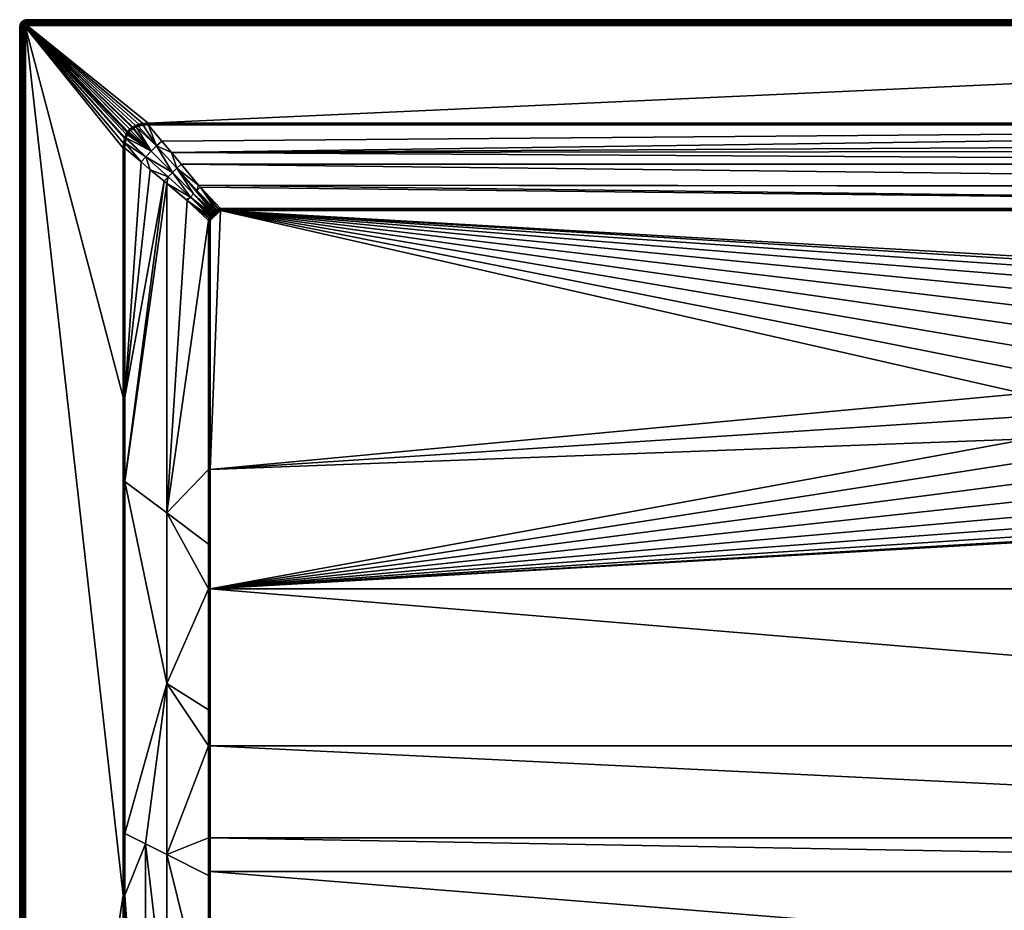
# Model space of a CAD drawing. Header units: centimetres. Extents: x 0 to 1200, y -800 to 0.
# Tile 2 of 24: x 0 to 519, y -469 to 0. Entities that reach past the tile are written whole.
import ezdxf

# ---------------------------------------------------------------- set-up
doc = ezdxf.new("R2010")
doc.units = ezdxf.units.CM
doc.layers.get('0').update_dxf_attribs({"color": 133})

msp = doc.modelspace()

# ---------------------------------------------------------------- meshes
at = {"color": 254}
mesh = msp.add_polyface(dxfattribs=at)
corners = [(4, 0, 27), (4, 0, 0), (3.37, -0.05, 0), (3.37, -0.05, 27), (2.76, -0.2, 0), (2.76, -0.2, 27), (2.18, -0.44, 0), (2.18, -0.44, 27), (3.63, -1.67, 29.67), (4, -1.24, 29.43), (3.57, -1.27, 29.43), (3.27, -1.75, 29.67), (3.15, -1.37, 29.43), (4, -0.88, 29.12), (3.51, -0.92, 29.12), (3.04, -1.03, 29.12), (2.75, -1.54, 29.43), (2.58, -1.22, 29.12), (2.38, -1.76, 29.43), (4, -0.57, 28.76), (3.46, -0.62, 28.76), (2.94, -0.74, 28.76), (2.44, -0.95, 28.76), (2.17, -1.47, 29.12), (4, -0.33, 28.36), (3.43, -0.37, 28.36), (2.86, -0.51, 28.36), (2.33, -0.73, 28.36), (4, -0.15, 27.93), (3.4, -0.19, 27.93), (2.81, -0.34, 27.93), (2.25, -0.57, 27.93), (4, -0.04, 27.47), (3.38, -0.09, 27.47), (2.78, -0.23, 27.47), (2.2, -0.47, 27.47)]
mesh.append_faces([[corners[k] for k in face] for face in [(0, 1, 2, 0), (0, 2, 3, 0), (3, 2, 4, 3), (3, 4, 5, 3), (5, 4, 6, 5), (5, 6, 7, 5), (8, 9, 10, 8), (11, 10, 12, 11), (9, 13, 10, 9), (10, 13, 14, 10), (10, 14, 12, 10), (12, 14, 15, 12), (12, 15, 16, 12), (16, 15, 17, 16), (16, 17, 18, 16), (13, 19, 14, 13), (14, 19, 20, 14), (14, 20, 15, 14), (15, 20, 21, 15), (15, 21, 17, 15), (17, 21, 22, 17), (17, 22, 23, 17), (19, 24, 20, 19), (20, 24, 25, 20), (20, 25, 21, 20), (21, 25, 26, 21), (21, 26, 22, 21), (22, 26, 27, 22), (24, 28, 25, 24), (25, 28, 29, 25), (25, 29, 26, 25), (26, 29, 30, 26), (26, 30, 27, 26), (27, 30, 31, 27), (28, 32, 29, 28), (29, 32, 33, 29), (29, 33, 30, 29), (30, 33, 34, 30), (30, 34, 31, 30), (31, 34, 35, 31), (32, 0, 33, 32), (33, 0, 3, 33), (33, 3, 34, 33), (34, 3, 5, 34), (34, 5, 35, 34)]], dxfattribs={"vtx3": -1, "color": 254})
mesh = msp.add_polyface(dxfattribs=at)
corners = [(102.26, -101.49, 15), (101.02, -103.04, 15), (102.46, -101.35, 15), (100.76, -103.74, 15), (103.11, -100.99, 15), (100.56, -104.68, 15), (103.66, -100.79, 15), (100.49, -105.86, 15), (104.65, -100.57, 15), (105.86, -100.49, 15), (100.49, -237.06, 15), (528.93, -196.98, 15), (530.46, -185.01, 15), (4, 0, 27), (1196, 0, 0), (4, 0, 0), (105.86, -99.83, 15.08), (105.86, -99.54, 15.15), (105.86, -100.01, 15.04), (104.54, -99.73, 15.12), (104.59, -100.14, 15.03), (103.44, -100.05, 15.1), (103.55, -100.41, 15.03), (103.3, -100.11, 15.1), (102.96, -100.65, 15.02), (102.81, -100.32, 15.09), (102.07, -100.76, 15.08), (102.27, -101.05, 15.02), (101.84, -100.93, 15.08), (102.05, -101.21, 15.02), (101.55, -101.66, 15.02), (105.86, -100.18, 15.02), (4, -3, 30), (1196, -2.53, 29.96), (4, -2.53, 29.96), (1196, -2.07, 29.85), (4, -2.07, 29.85), (1196, -1.64, 29.67), (4, -1.64, 29.67), (1196, -1.24, 29.43), (4, -1.24, 29.43), (1196, -0.88, 29.12), (4, -0.88, 29.12), (1196, -0.57, 28.76), (4, -0.57, 28.76), (1196, -0.33, 28.36), (4, -0.33, 28.36), (1196, -0.15, 27.93), (4, -0.15, 27.93), (1196, -0.04, 27.47), (4, -0.04, 27.47), (1196, 0, 27)]
mesh.append_faces([[corners[k] for k in face] for face in [(0, 1, 2, 0), (2, 3, 4, 2), (4, 3, 5, 4), (4, 5, 6, 4), (6, 5, 7, 6), (6, 7, 8, 6), (8, 7, 9, 8), (9, 7, 10, 9), (9, 10, 11, 9), (9, 11, 12, 9), (13, 14, 15, 13), (16, 17, 18, 16), (18, 17, 19, 18), (18, 19, 20, 18), (20, 19, 21, 20), (20, 21, 22, 20), (22, 21, 23, 22), (22, 23, 24, 22), (23, 25, 24, 23), (24, 25, 26, 24), (24, 26, 27, 24), (27, 26, 28, 27), (27, 28, 29, 27), (30, 0, 29, 30), (29, 0, 2, 29), (29, 2, 27, 29), (27, 2, 4, 27), (27, 4, 24, 27), (24, 4, 6, 24), (24, 6, 22, 24), (22, 6, 8, 22), (22, 8, 20, 22), (20, 8, 9, 20), (20, 9, 18, 20), (18, 9, 31, 18), (32, 33, 34, 32), (34, 35, 36, 34), (36, 37, 38, 36), (38, 39, 40, 38), (40, 41, 42, 40), (42, 43, 44, 42), (44, 45, 46, 44), (46, 47, 48, 46), (48, 49, 50, 48), (50, 51, 13, 50)]], dxfattribs={"vtx3": -1, "color": 254})
mesh = msp.add_polyface(dxfattribs=at)
corners = [(1099.51, -105.86, 15), (669.54, -185.01, 15), (671.07, -196.98, 15), (1099.51, -237.06, 15), (1098.51, -102.26, 15), (1098.65, -102.46, 15), (1094.14, -100.49, 15), (1095.32, -100.56, 15), (1096.26, -100.76, 15), (1098.1, -101.79, 15), (1096.96, -101.02, 15), (1097.61, -101.39, 15), (1196, 0, 27), (1196, 0, 0), (4, 0, 27), (1196, -3, 30), (67.77, -54.51, 30), (1132.23, -54.51, 30), (1094.14, -99.54, 15.15), (1095.44, -99.72, 15.12), (1104.76, -88.32, 18.89), (1098.79, -102.05, 15.02), (1099.06, -101.84, 15.08), (1098.64, -101.37, 15.08), (1098.34, -101.55, 15.02), (1098.57, -101.3, 15.08), (1098.01, -100.82, 15.08), (1097.81, -101.1, 15.02), (1097.27, -100.36, 15.09), (1097.11, -100.69, 15.02), (1096.7, -100.11, 15.1), (1096.37, -100.39, 15.03), (1099.01, -103.11, 15), (1098.95, -102.27, 15.02), (1095.38, -100.14, 15.03), (1094.14, -100.01, 15.04), (1094.14, -100.18, 15.03), (1096.48, -100.02, 15.1), (1094.14, -99.83, 15.08), (1094.14, -99.97, 15.05)]
mesh.append_faces([[corners[k] for k in face] for face in [(0, 1, 2, 0), (0, 2, 3, 0), (4, 1, 5, 4), (5, 1, 0, 5), (6, 1, 7, 6), (7, 1, 4, 7), (7, 4, 8, 7), (8, 4, 9, 8), (8, 9, 10, 8), (10, 9, 11, 10), (12, 13, 14, 12), (15, 16, 17, 15), (18, 19, 20, 18), (21, 22, 23, 21), (21, 23, 24, 21), (23, 25, 24, 23), (24, 25, 26, 24), (24, 26, 27, 24), (27, 26, 28, 27), (27, 28, 29, 27), (29, 28, 30, 29), (29, 30, 31, 29), (32, 33, 5, 32), (5, 33, 21, 5), (5, 21, 4, 5), (4, 21, 24, 4), (4, 24, 9, 4), (9, 24, 27, 9), (9, 27, 11, 9), (11, 27, 29, 11), (11, 29, 10, 11), (10, 29, 31, 10), (10, 31, 8, 10), (8, 31, 34, 8), (8, 34, 7, 8), (7, 34, 35, 7), (7, 35, 6, 7), (35, 36, 6, 35), (30, 37, 31, 30), (31, 37, 19, 31), (31, 19, 34, 31), (34, 19, 18, 34), (34, 18, 35, 34), (35, 18, 38, 35), (35, 38, 39, 35)]], dxfattribs={"vtx3": -1, "color": 254})
mesh = msp.add_polyface(dxfattribs=at)
corners = [(3, -4, 30), (57.05, -58.94, 30), (3.01, -3.84, 30), (3.19, -3.41, 30), (3.05, -3.69, 30), (3.11, -3.55, 30), (3.29, -3.29, 30), (3.41, -3.19, 30), (0.05, -3.37, 27), (0.05, -3.37, 0), (0, -4, 0), (0, -4, 27), (2.81, -3.14, 29.96), (2.69, -3.33, 29.96), (2.6, -3.55, 29.96), (2.55, -3.77, 29.96), (2.53, -4, 29.96), (2.28, -3.13, 29.85), (2.17, -3.4, 29.85), (2.1, -3.7, 29.85), (2.07, -4, 29.85), (1.75, -3.27, 29.67), (1.67, -3.63, 29.67), (1.64, -4, 29.67), (1.37, -3.15, 29.43), (1.27, -3.57, 29.43), (1.24, -4, 29.43), (1.03, -3.04, 29.12), (0.92, -3.51, 29.12), (0.88, -4, 29.12), (0.74, -2.94, 28.76), (0.62, -3.46, 28.76), (0.57, -4, 28.76), (0.51, -2.86, 28.36), (0.37, -3.43, 28.36), (0.33, -4, 28.36), (0.34, -2.81, 27.93), (0.19, -3.4, 27.93), (0.15, -4, 27.93), (0.09, -3.38, 27.47), (0.04, -4, 27.47)]
mesh.append_faces([[corners[k] for k in face] for face in [(0, 1, 2, 0), (2, 1, 3, 2), (2, 3, 4, 2), (4, 3, 5, 4), (6, 3, 7, 6), (8, 9, 10, 8), (8, 10, 11, 8), (3, 12, 5, 3), (5, 12, 13, 5), (5, 13, 4, 5), (4, 13, 14, 4), (4, 14, 2, 4), (2, 14, 15, 2), (2, 15, 0, 2), (0, 15, 16, 0), (13, 17, 14, 13), (14, 17, 18, 14), (14, 18, 15, 14), (15, 18, 19, 15), (15, 19, 16, 15), (16, 19, 20, 16), (18, 21, 19, 18), (19, 21, 22, 19), (19, 22, 20, 19), (20, 22, 23, 20), (21, 24, 22, 21), (22, 24, 25, 22), (22, 25, 23, 22), (23, 25, 26, 23), (25, 27, 28, 25), (25, 28, 26, 25), (26, 28, 29, 26), (28, 30, 31, 28), (28, 31, 29, 28), (29, 31, 32, 29), (31, 33, 34, 31), (31, 34, 32, 31), (32, 34, 35, 32), (34, 36, 37, 34), (34, 37, 35, 34), (35, 37, 38, 35), (37, 39, 38, 37), (38, 39, 40, 38), (39, 8, 40, 39), (40, 8, 11, 40)]], dxfattribs={"vtx3": -1, "color": 254})
mesh = msp.add_polyface(dxfattribs=at)
corners = [(99.85, -702.74, 25.69), (99.75, -625.57, 22.67), (77.5, -619.98, 26.24), (99.67, -562.45, 20.19), (77.5, -529.96, 24.65), (99.64, -538.3, 19.4), (99.63, -529.21, 19.1), (66.25, -617.16, 28.12), (66.25, -796.97, 29.97), (77.5, -709.99, 28.06), (71.4, -796.95, 29.95), (77.5, -796.93, 29.93), (55, -797, 30), (55.21, -614.38, 29.94), (55.39, -461.37, 29.89), (99.86, -712.81, 26.14), (66.25, -434.3, 26.71), (0, -796, 27), (0, -4, 0), (0, -796, 0), (4, -797, 30), (54.59, -461.37, 30), (3, -796, 30), (100, -796.87, 29.86), (100, -702.74, 25.68), (100.15, -702.74, 25.68), (100.24, -635.24, 23), (100, -562.45, 20.13), (100, -529.22, 19.03), (100.34, -562.45, 20.11), (100.38, -529.22, 19.01), (55, -461.37, 29.97), (2.53, -4, 29.96), (2.53, -796, 29.96), (2.07, -4, 29.85), (2.07, -796, 29.85), (1.64, -4, 29.67), (1.64, -796, 29.67), (1.24, -4, 29.43), (1.24, -796, 29.43), (0.88, -4, 29.12), (0.88, -796, 29.12), (0.57, -4, 28.76), (0.57, -796, 28.76), (0.33, -4, 28.36), (0.33, -796, 28.36), (0.15, -4, 27.93), (0.15, -796, 27.93), (0.04, -4, 27.47), (0.04, -796, 27.47), (0, -4, 27)]
mesh.append_faces([[corners[k] for k in face] for face in [(0, 1, 2, 0), (2, 1, 3, 2), (2, 3, 4, 2), (4, 3, 5, 4), (4, 5, 6, 4), (7, 8, 9, 7), (9, 8, 10, 9), (9, 10, 11, 9), (12, 8, 13, 12), (13, 8, 7, 13), (13, 7, 14, 13), (15, 0, 9, 15), (9, 0, 2, 9), (9, 2, 7, 9), (7, 2, 4, 7), (7, 4, 16, 7), (17, 18, 19, 17), (20, 12, 21, 20), (22, 20, 21, 22), (23, 24, 15, 23), (23, 25, 24, 23), (24, 25, 26, 24), (24, 26, 27, 24), (27, 1, 24, 27), (24, 1, 0, 24), (24, 0, 15, 24), (28, 5, 27, 28), (27, 5, 3, 27), (27, 3, 1, 27), (26, 29, 27, 26), (27, 29, 30, 27), (27, 30, 28, 27), (13, 14, 31, 13), (12, 13, 31, 12), (12, 31, 21, 12), (22, 32, 33, 22), (33, 34, 35, 33), (35, 36, 37, 35), (37, 38, 39, 37), (39, 40, 41, 39), (41, 42, 43, 41), (43, 44, 45, 43), (45, 46, 47, 45), (47, 48, 49, 47), (49, 50, 17, 49)]], dxfattribs={"vtx3": -1, "color": 254})
mesh = msp.add_polyface(dxfattribs=at)
corners = [(99.54, -300, 15.15), (77.5, -349.89, 22.68), (99.54, -363.66, 15.6), (77.5, -439.93, 23.42), (99.56, -431.26, 16.55), (99.54, -382.69, 15.73), (77.5, -529.96, 24.65), (99.63, -529.21, 19.1), (99.58, -450.99, 17.06), (55.39, -461.37, 29.89), (66.25, -617.16, 28.12), (66.25, -434.3, 26.71), (55.4, -428.86, 29.89), (55.45, -243.32, 29.85), (3, -796, 30), (54.59, -461.37, 30), (3, -4, 30), (100.48, -382.69, 15.58), (100.01, -382.69, 15.62), (100.01, -431.26, 16.45), (100, -529.22, 19.03), (100.38, -529.22, 19.01), (100.44, -448.88, 16.88), (100.46, -431.26, 16.41), (99.64, -538.3, 19.4), (100.01, -300, 15.04), (100.49, -300, 15), (55, -461.37, 29.97), (54.99, -198.97, 29.96), (54.51, -198.97, 30), (2.53, -4, 29.96), (2.53, -796, 29.96), (2.07, -4, 29.85), (2.07, -796, 29.85), (1.64, -4, 29.67), (1.64, -796, 29.67), (1.24, -4, 29.43), (1.24, -796, 29.43), (0.88, -4, 29.12), (0.88, -796, 29.12), (0.57, -4, 28.76), (0.57, -796, 28.76), (0.33, -4, 28.36), (0.33, -796, 28.36), (0.15, -4, 27.93), (0.15, -796, 27.93), (0.04, -4, 27.47), (0.04, -796, 27.47), (0, -4, 27)]
mesh.append_faces([[corners[k] for k in face] for face in [(0, 1, 2, 0), (3, 4, 5, 3), (6, 7, 3, 6), (3, 7, 8, 3), (3, 8, 4, 3), (9, 10, 11, 9), (9, 11, 12, 9), (12, 11, 1, 12), (12, 1, 13, 12), (11, 6, 3, 11), (11, 3, 1, 11), (1, 3, 5, 1), (1, 5, 2, 1), (14, 15, 16, 14), (17, 18, 19, 17), (20, 21, 22, 20), (20, 22, 19, 20), (19, 22, 23, 19), (19, 23, 17, 19), (2, 5, 18, 2), (18, 5, 4, 18), (18, 4, 19, 18), (19, 4, 8, 19), (19, 8, 20, 19), (20, 8, 7, 20), (20, 7, 24, 20), (0, 2, 25, 0), (25, 2, 18, 25), (25, 18, 26, 25), (26, 18, 17, 26), (9, 12, 27, 9), (27, 12, 13, 27), (27, 13, 28, 27), (15, 27, 28, 15), (15, 28, 29, 15), (14, 16, 30, 14), (31, 30, 32, 31), (33, 32, 34, 33), (35, 34, 36, 35), (37, 36, 38, 37), (39, 38, 40, 39), (41, 40, 42, 41), (43, 42, 44, 43), (45, 44, 46, 45), (47, 46, 48, 47)]], dxfattribs={"vtx3": -1, "color": 254})
mesh = msp.add_polyface(dxfattribs=at)
corners = [(582.07, -268.84, 15), (570.7, -264.82, 15), (100.49, -300, 15), (560.16, -258.94, 15), (550.78, -251.36, 15), (542.81, -242.3, 15), (606.03, -270.88, 15), (593.97, -270.88, 15), (536.48, -232.03, 15), (531.98, -220.83, 15), (100.49, -237.06, 15), (529.44, -209.04, 15), (528.93, -196.98, 15), (99.54, -237.06, 15.15), (77.5, -259.84, 22.5), (99.54, -276.34, 15.15), (99.54, -300, 15.15), (77.5, -349.89, 22.68), (55.45, -243.32, 29.85), (77.49, -86.25, 22.5), (0, -4, 27), (0, -4, 0), (0, -796, 27), (536.18, -225.65, 14.4), (533.99, -220.21, 14.4), (533.52, -220.36, 14.66), (532.76, -214.49, 14.4), (531.53, -208.77, 14.4), (531.04, -208.83, 14.66), (531.28, -202.92, 14.4), (531.03, -197.07, 14.4), (530.54, -197.05, 14.66), (530.02, -197.03, 14.85), (530.52, -208.9, 14.85), (529.48, -197, 14.96), (533.03, -220.51, 14.85), (529.99, -208.97, 14.96), (532.51, -220.67, 14.96), (536.97, -231.78, 14.96), (100.01, -300, 15.04), (100.01, -237.06, 15.04), (100.49, -105.86, 15), (100.01, -105.86, 15.04), (54.99, -198.97, 29.96), (55.46, -198.97, 29.85)]
mesh.append_faces([[corners[k] for k in face] for face in [(0, 1, 2, 0), (1, 3, 2, 1), (2, 3, 4, 2), (2, 4, 5, 2), (2, 6, 7, 2), (2, 7, 0, 2), (5, 8, 2, 5), (2, 8, 9, 2), (2, 9, 10, 2), (10, 9, 11, 10), (10, 11, 12, 10), (13, 14, 15, 13), (15, 14, 16, 15), (16, 14, 17, 16), (18, 17, 14, 18), (18, 14, 19, 18), (20, 21, 22, 20), (23, 24, 25, 23), (26, 27, 28, 26), (29, 30, 31, 29), (27, 29, 28, 27), (28, 29, 31, 28), (28, 31, 32, 28), (24, 26, 25, 24), (25, 26, 28, 25), (25, 28, 33, 25), (33, 28, 32, 33), (33, 32, 34, 33), (35, 25, 33, 35), (35, 33, 36, 35), (36, 33, 34, 36), (36, 34, 12, 36), (37, 35, 36, 37), (37, 36, 11, 37), (11, 36, 12, 11), (38, 37, 9, 38), (9, 37, 11, 9), (39, 2, 10, 39), (39, 10, 40, 39), (40, 10, 41, 40), (16, 39, 15, 16), (15, 39, 40, 15), (15, 40, 13, 15), (13, 40, 42, 13), (43, 18, 44, 43)]], dxfattribs={"vtx3": -1, "color": 254})
mesh = msp.add_polyface(dxfattribs=at)
corners = [(0.44, -2.18, 27), (0.44, -2.18, 0), (0.2, -2.76, 0), (0.2, -2.76, 27), (0.05, -3.37, 0), (0.05, -3.37, 27), (2.44, -2.87, 29.85), (2.33, -2.33, 29.67), (2.09, -2.61, 29.67), (2.28, -3.13, 29.85), (1.9, -2.93, 29.67), (2.17, -3.4, 29.85), (1.75, -3.27, 29.67), (2.38, -1.76, 29.43), (2.05, -2.05, 29.43), (1.76, -2.38, 29.43), (1.54, -2.75, 29.43), (1.37, -3.15, 29.43), (1.79, -1.79, 29.12), (1.47, -2.17, 29.12), (1.22, -2.58, 29.12), (1.03, -3.04, 29.12), (1.27, -3.57, 29.43), (1.23, -1.99, 28.76), (0.95, -2.44, 28.76), (0.74, -2.94, 28.76), (0.92, -3.51, 29.12), (1.03, -1.84, 28.36), (0.73, -2.33, 28.36), (0.51, -2.86, 28.36), (0.62, -3.46, 28.76), (0.88, -1.74, 27.93), (0.57, -2.25, 27.93), (0.34, -2.81, 27.93), (0.37, -3.43, 28.36), (0.79, -1.67, 27.47), (0.47, -2.2, 27.47), (0.23, -2.78, 27.47), (0.19, -3.4, 27.93), (0.09, -3.38, 27.47)]
mesh.append_faces([[corners[k] for k in face] for face in [(0, 1, 2, 0), (0, 2, 3, 0), (3, 2, 4, 3), (3, 4, 5, 3), (6, 7, 8, 6), (6, 8, 9, 6), (9, 8, 10, 9), (9, 10, 11, 9), (11, 10, 12, 11), (7, 13, 14, 7), (7, 14, 8, 7), (8, 14, 15, 8), (8, 15, 10, 8), (10, 15, 16, 10), (10, 16, 12, 10), (12, 16, 17, 12), (14, 18, 15, 14), (15, 18, 19, 15), (15, 19, 16, 15), (16, 19, 20, 16), (16, 20, 17, 16), (17, 20, 21, 17), (17, 21, 22, 17), (19, 23, 20, 19), (20, 23, 24, 20), (20, 24, 21, 20), (21, 24, 25, 21), (21, 25, 26, 21), (24, 27, 28, 24), (24, 28, 25, 24), (25, 28, 29, 25), (25, 29, 30, 25), (28, 31, 32, 28), (28, 32, 29, 28), (29, 32, 33, 29), (29, 33, 34, 29), (32, 35, 36, 32), (32, 36, 33, 32), (33, 36, 37, 33), (33, 37, 38, 33), (38, 37, 39, 38), (36, 0, 37, 36), (37, 0, 3, 37), (37, 3, 39, 37), (39, 3, 5, 39)]], dxfattribs={"vtx3": -1, "color": 254})
mesh = msp.add_polyface(dxfattribs=at)
corners = [(2.18, -0.44, 27), (2.18, -0.44, 0), (1.65, -0.76, 0), (1.65, -0.76, 27), (1.17, -1.17, 0), (1.17, -1.17, 27), (0.76, -1.65, 0), (0.76, -1.65, 27), (0.44, -2.18, 0), (0.44, -2.18, 27), (2.38, -1.76, 29.43), (2.17, -1.47, 29.12), (2.05, -2.05, 29.43), (1.79, -1.79, 29.12), (2.44, -0.95, 28.76), (1.99, -1.23, 28.76), (1.58, -1.58, 28.76), (1.47, -2.17, 29.12), (1.23, -1.99, 28.76), (2.33, -0.73, 28.36), (1.84, -1.03, 28.36), (1.4, -1.4, 28.36), (1.03, -1.84, 28.36), (0.95, -2.44, 28.76), (2.25, -0.57, 27.93), (1.74, -0.88, 27.93), (1.28, -1.28, 27.93), (0.88, -1.74, 27.93), (0.73, -2.33, 28.36), (2.2, -0.47, 27.47), (1.67, -0.79, 27.47), (1.2, -1.2, 27.47), (0.79, -1.67, 27.47), (0.57, -2.25, 27.93), (2.76, -0.2, 27), (0.47, -2.2, 27.47)]
mesh.append_faces([[corners[k] for k in face] for face in [(0, 1, 2, 0), (0, 2, 3, 0), (3, 2, 4, 3), (3, 4, 5, 3), (5, 4, 6, 5), (5, 6, 7, 5), (7, 6, 8, 7), (7, 8, 9, 7), (10, 11, 12, 10), (12, 11, 13, 12), (11, 14, 15, 11), (11, 15, 13, 11), (13, 15, 16, 13), (13, 16, 17, 13), (17, 16, 18, 17), (14, 19, 15, 14), (15, 19, 20, 15), (15, 20, 16, 15), (16, 20, 21, 16), (16, 21, 18, 16), (18, 21, 22, 18), (18, 22, 23, 18), (19, 24, 20, 19), (20, 24, 25, 20), (20, 25, 21, 20), (21, 25, 26, 21), (21, 26, 22, 21), (22, 26, 27, 22), (22, 27, 28, 22), (24, 29, 25, 24), (25, 29, 30, 25), (25, 30, 26, 25), (26, 30, 31, 26), (26, 31, 27, 26), (27, 31, 32, 27), (27, 32, 33, 27), (29, 34, 0, 29), (29, 0, 30, 29), (30, 0, 3, 30), (30, 3, 31, 30), (31, 3, 5, 31), (31, 5, 32, 31), (32, 5, 7, 32), (32, 7, 35, 32), (35, 7, 9, 35)]], dxfattribs={"vtx3": -1, "color": 254})
mesh = msp.add_polyface(dxfattribs=at)
corners = [(4, -3, 30), (4, -2.53, 29.96), (3.84, -3.01, 30), (3.77, -2.55, 29.96), (3.69, -3.05, 30), (3.55, -2.6, 29.96), (3.55, -3.11, 30), (3.33, -2.69, 29.96), (3.41, -3.19, 30), (3.14, -2.81, 29.96), (3.29, -3.29, 30), (2.96, -2.96, 29.96), (3.19, -3.41, 30), (2.81, -3.14, 29.96), (4, -2.07, 29.85), (3.7, -2.1, 29.85), (3.4, -2.17, 29.85), (3.13, -2.28, 29.85), (2.87, -2.44, 29.85), (2.64, -2.64, 29.85), (2.44, -2.87, 29.85), (2.69, -3.33, 29.96), (2.28, -3.13, 29.85), (4, -1.64, 29.67), (3.63, -1.67, 29.67), (3.27, -1.75, 29.67), (2.93, -1.9, 29.67), (2.61, -2.09, 29.67), (2.33, -2.33, 29.67), (4, -1.24, 29.43), (3.57, -1.27, 29.43), (3.15, -1.37, 29.43), (2.75, -1.54, 29.43), (2.38, -1.76, 29.43), (2.58, -1.22, 29.12), (2.17, -1.47, 29.12)]
mesh.append_faces([[corners[k] for k in face] for face in [(0, 1, 2, 0), (2, 1, 3, 2), (2, 3, 4, 2), (4, 3, 5, 4), (4, 5, 6, 4), (6, 5, 7, 6), (6, 7, 8, 6), (8, 7, 9, 8), (8, 9, 10, 8), (10, 9, 11, 10), (10, 11, 12, 10), (12, 11, 13, 12), (1, 14, 3, 1), (3, 14, 15, 3), (3, 15, 5, 3), (5, 15, 16, 5), (5, 16, 7, 5), (7, 16, 17, 7), (7, 17, 9, 7), (9, 17, 18, 9), (9, 18, 11, 9), (11, 18, 19, 11), (11, 19, 13, 11), (13, 19, 20, 13), (13, 20, 21, 13), (21, 20, 22, 21), (14, 23, 15, 14), (15, 23, 24, 15), (15, 24, 16, 15), (16, 24, 25, 16), (16, 25, 17, 16), (17, 25, 26, 17), (17, 26, 18, 17), (18, 26, 27, 18), (18, 27, 19, 18), (19, 27, 28, 19), (19, 28, 20, 19), (23, 29, 24, 23), (24, 30, 25, 24), (25, 31, 26, 25), (26, 31, 32, 26), (26, 32, 27, 26), (27, 32, 33, 27), (27, 33, 28, 27), (33, 34, 35, 33)]], dxfattribs={"vtx3": -1, "color": 254})
mesh = msp.add_polyface(dxfattribs=at)
corners = [(54.51, -67.77, 30), (54.7, -64.99, 30), (3, -4, 30), (59.57, -56.61, 30), (61.09, -55.78, 30), (4, -3, 30), (62.87, -55.14, 30), (55.23, -62.57, 30), (55.39, -62.07, 30), (56.17, -60.31, 30), (3.69, -3.05, 30), (57.05, -58.94, 30), (3.84, -3.01, 30), (58.11, -57.76, 30), (59.37, -56.74, 30), (56.65, -59.5, 30), (3.41, -3.19, 30), (3.19, -3.41, 30), (3.55, -3.11, 30), (64.94, -54.71, 30), (67.77, -54.51, 30), (62.43, -56.12, 29.9), (65.06, -55.55, 29.88), (63.09, -55.9, 29.89), (67.77, -54.82, 29.98), (67.77, -55.17, 29.93), (67.77, -54.99, 29.96), (65, -55.13, 29.97), (58.35, -58.01, 29.98), (59.77, -57.33, 29.92), (59.57, -57.03, 29.98), (59.95, -57.21, 29.91), (59.76, -56.91, 29.98), (61.39, -56.46, 29.91), (61.24, -56.12, 29.98), (62.98, -55.52, 29.97), (67.77, -55.46, 29.85)]
mesh.append_faces([[corners[k] for k in face] for face in [(0, 1, 2, 0), (3, 4, 5, 3), (5, 4, 6, 5), (1, 7, 2, 1), (2, 7, 8, 2), (2, 8, 9, 2), (10, 11, 12, 10), (12, 11, 13, 12), (12, 13, 5, 12), (5, 13, 14, 5), (5, 14, 3, 5), (9, 15, 2, 9), (2, 15, 11, 2), (16, 17, 11, 16), (16, 11, 18, 16), (18, 11, 10, 18), (6, 19, 5, 6), (5, 19, 20, 5), (21, 22, 23, 21), (24, 20, 19, 24), (25, 26, 27, 25), (28, 29, 30, 28), (30, 29, 31, 30), (30, 31, 32, 30), (32, 31, 33, 32), (32, 33, 34, 32), (34, 33, 21, 34), (34, 21, 35, 34), (21, 23, 35, 21), (35, 23, 22, 35), (35, 22, 27, 35), (27, 22, 36, 27), (27, 36, 25, 27), (13, 28, 30, 13), (13, 30, 14, 13), (14, 30, 32, 14), (14, 32, 3, 14), (3, 32, 34, 3), (3, 34, 4, 3), (4, 34, 35, 4), (4, 35, 6, 4), (6, 35, 27, 6), (6, 27, 19, 6), (19, 27, 26, 19), (19, 26, 24, 19)]], dxfattribs={"vtx3": -1, "color": 254})
mesh = msp.add_polyface(dxfattribs=at)
corners = [(77.49, -86.25, 22.5), (76.14, -85.13, 22.95), (55.45, -243.32, 29.85), (55.46, -198.97, 29.85), (63.97, -74.98, 27.01), (55.46, -67.77, 29.85), (68.79, -79.06, 25.4), (99.54, -105.86, 15.15), (88.31, -95.25, 18.9), (77.5, -259.84, 22.5), (99.54, -237.06, 15.15), (87.91, -94.87, 19.03), (3, -4, 30), (54.59, -461.37, 30), (54.51, -198.97, 30), (54.51, -67.77, 30), (66.56, -72.19, 26.38), (55.98, -62.8, 29.9), (55.55, -65.11, 29.88), (78.3, -82.78, 22.42), (80.51, -80.51, 22.24), (80, -69.91, 25.03), (74.98, -63.98, 27.01), (72.19, -66.56, 26.38), (89.97, -93.45, 18.49), (100.82, -102, 15.08), (91.69, -91.69, 18.35), (85.13, -76.14, 22.95), (82.78, -78.3, 22.42), (69.34, -69.34, 26.16), (56.12, -62.33, 29.9), (56.09, -62.4, 29.9), (100.02, -103.52, 15.1), (94.2, -87.15, 19.28), (93.45, -89.97, 18.49), (95.27, -88.29, 18.9), (101.84, -100.93, 15.08), (54.99, -67.77, 29.96), (54.99, -198.97, 29.96)]
mesh.append_faces([[corners[k] for k in face] for face in [(0, 1, 2, 0), (2, 1, 3, 2), (4, 5, 3, 4), (4, 3, 6, 4), (6, 3, 1, 6), (7, 8, 9, 7), (7, 9, 10, 7), (0, 9, 8, 0), (0, 8, 11, 0), (12, 13, 14, 12), (12, 14, 15, 12), (16, 17, 18, 16), (16, 19, 20, 16), (21, 22, 23, 21), (24, 25, 26, 24), (1, 19, 6, 1), (6, 19, 16, 6), (6, 16, 4, 6), (4, 16, 18, 4), (4, 18, 5, 4), (27, 21, 28, 27), (28, 21, 23, 28), (28, 23, 20, 28), (20, 23, 29, 20), (20, 29, 16, 20), (16, 29, 30, 16), (16, 30, 31, 16), (8, 32, 24, 8), (8, 24, 11, 8), (11, 24, 0, 11), (27, 28, 33, 27), (33, 28, 34, 33), (33, 34, 35, 33), (1, 0, 19, 1), (19, 0, 24, 19), (19, 24, 20, 19), (20, 24, 26, 20), (20, 26, 28, 20), (28, 26, 36, 28), (28, 36, 34, 28), (5, 37, 38, 5), (38, 3, 5, 38), (14, 38, 37, 14), (14, 37, 15, 14)]], dxfattribs={"vtx3": -1, "color": 254})
mesh = msp.add_polyface(dxfattribs=at)
corners = [(595.78, -150.39, 2.6), (600, -130.97, 14.4), (594.17, -131.46, 14.4), (85.13, -76.14, 22.95), (1105.09, -87.96, 19.01), (1114.87, -76.14, 22.95), (80, -69.91, 25.03), (1120.8, -68.97, 25.34), (1094.14, -99.54, 15.15), (94.2, -87.15, 19.28), (95.27, -88.29, 18.9), (105.86, -99.54, 15.15), (571.67, -137.32, 14.4), (577, -134.91, 14.4), (576.84, -134.45, 14.66), (582.67, -133.44, 14.4), (588.33, -131.96, 14.4), (588.25, -131.48, 14.66), (600, -130.48, 14.66), (600, -129.96, 14.85), (588.16, -130.96, 14.85), (600, -129.41, 14.96), (566.33, -139.73, 14.4), (566.09, -139.31, 14.66), (576.67, -133.96, 14.85), (588.07, -130.43, 14.96), (600, -128.86, 15), (565.84, -138.85, 14.85), (576.49, -133.45, 14.96), (587.98, -129.89, 15), (565.58, -138.38, 14.96), (576.3, -132.93, 15), (565.31, -137.9, 15), (105.86, -100.18, 15.02), (1094.14, -100.49, 15), (1094.14, -100.18, 15.03), (105.86, -99.83, 15.08), (1094.14, -99.83, 15.08), (1132.22, -55.17, 29.92), (67.77, -55.17, 29.93), (67.77, -55.46, 29.85), (4, -3, 30), (1196, -3, 30), (1196, -2.53, 29.96), (4, -2.53, 29.96), (1196, -2.07, 29.85), (4, -2.07, 29.85), (1196, -1.64, 29.67), (4, -1.64, 29.67), (1196, -1.24, 29.43), (4, -1.24, 29.43), (1196, -0.88, 29.12), (4, -0.88, 29.12), (1196, -0.57, 28.76), (4, -0.57, 28.76), (1196, -0.33, 28.36), (4, -0.33, 28.36), (1196, -0.15, 27.93), (4, -0.15, 27.93), (1196, -0.04, 27.47), (4, -0.04, 27.47), (1196, 0, 27)]
mesh.append_faces([[corners[k] for k in face] for face in [(0, 1, 2, 0), (3, 4, 5, 3), (6, 5, 7, 6), (8, 9, 10, 8), (8, 10, 11, 8), (12, 13, 14, 12), (15, 16, 17, 15), (2, 1, 18, 2), (16, 2, 17, 16), (17, 2, 18, 17), (17, 18, 19, 17), (13, 15, 14, 13), (14, 15, 17, 14), (14, 17, 20, 14), (20, 17, 19, 20), (20, 19, 21, 20), (22, 12, 23, 22), (23, 12, 14, 23), (23, 14, 24, 23), (24, 14, 20, 24), (24, 20, 25, 24), (25, 20, 21, 25), (25, 21, 26, 25), (27, 23, 24, 27), (27, 24, 28, 27), (28, 24, 25, 28), (28, 25, 29, 28), (29, 25, 26, 29), (30, 27, 28, 30), (30, 28, 31, 30), (31, 28, 29, 31), (32, 30, 31, 32), (33, 34, 35, 33), (36, 37, 8, 36), (38, 39, 40, 38), (41, 42, 43, 41), (44, 43, 45, 44), (46, 45, 47, 46), (48, 47, 49, 48), (50, 49, 51, 50), (52, 51, 53, 52), (54, 53, 55, 54), (56, 55, 57, 56), (58, 57, 59, 58), (60, 59, 61, 60)]], dxfattribs={"vtx3": -1, "color": 254})
mesh = msp.add_polyface(dxfattribs=at)
corners = [(555.31, -144.65, 15), (565.31, -137.9, 15), (105.86, -100.49, 15), (576.3, -132.93, 15), (530.46, -185.01, 15), (533.99, -173.48, 15), (539.42, -162.7, 15), (546.6, -153, 15), (587.98, -129.89, 15), (600, -128.86, 15), (1094.14, -100.49, 15), (67.77, -55.46, 29.85), (74.98, -63.98, 27.01), (1132.22, -55.46, 29.85), (94.2, -87.15, 19.28), (1105.09, -87.96, 19.01), (85.13, -76.14, 22.95), (1114.87, -76.14, 22.95), (80, -69.91, 25.03), (4, -3, 30), (67.77, -54.51, 30), (1196, -3, 30), (531.77, -191.26, 14.4), (532.52, -185.46, 14.4), (532.04, -185.35, 14.66), (534.23, -179.86, 14.4), (535.95, -174.26, 14.4), (535.49, -174.08, 14.66), (538.58, -169.03, 14.4), (541.22, -163.81, 14.4), (540.8, -163.55, 14.66), (540.36, -163.28, 14.85), (535.01, -173.88, 14.85), (539.89, -162.99, 14.96), (531.03, -197.07, 14.4), (530.54, -197.05, 14.66), (531.53, -185.24, 14.85), (534.5, -173.68, 14.96), (530.02, -197.03, 14.85), (531, -185.13, 14.96), (529.48, -197, 14.96), (528.93, -196.98, 15), (105.86, -100.18, 15.02), (1094.14, -100.18, 15.03), (105.86, -100.01, 15.04), (1094.14, -99.97, 15.05), (105.86, -99.83, 15.08), (1094.14, -99.54, 15.15), (105.86, -99.54, 15.15), (67.77, -54.99, 29.96), (67.77, -55.17, 29.93), (1132.22, -55.17, 29.92)]
mesh.append_faces([[corners[k] for k in face] for face in [(0, 1, 2, 0), (2, 1, 3, 2), (4, 5, 2, 4), (5, 6, 2, 5), (2, 6, 7, 2), (2, 7, 0, 2), (3, 8, 2, 3), (2, 8, 9, 2), (2, 9, 10, 2), (11, 12, 13, 11), (14, 15, 16, 14), (16, 17, 18, 16), (19, 20, 21, 19), (22, 23, 24, 22), (25, 26, 27, 25), (28, 29, 30, 28), (26, 28, 27, 26), (27, 28, 30, 27), (27, 30, 31, 27), (23, 25, 24, 23), (24, 25, 27, 24), (24, 27, 32, 24), (32, 27, 31, 32), (32, 31, 33, 32), (34, 22, 35, 34), (35, 22, 24, 35), (35, 24, 36, 35), (36, 24, 32, 36), (36, 32, 37, 36), (37, 32, 33, 37), (37, 33, 6, 37), (38, 35, 36, 38), (38, 36, 39, 38), (39, 36, 37, 39), (39, 37, 5, 39), (5, 37, 6, 5), (40, 38, 39, 40), (40, 39, 4, 40), (4, 39, 5, 4), (41, 40, 4, 41), (2, 10, 42, 2), (42, 43, 44, 42), (44, 45, 46, 44), (46, 47, 48, 46), (49, 50, 51, 49)]], dxfattribs={"vtx3": -1, "color": 254})
mesh = msp.add_polyface(dxfattribs=at)
corners = [(56.09, -62.4, 29.9), (55.98, -62.8, 29.9), (66.56, -72.19, 26.38), (57.61, -59.36, 29.92), (57.24, -59.89, 29.91), (69.34, -69.34, 26.16), (56.81, -60.65, 29.91), (56.12, -62.33, 29.9), (59.95, -57.21, 29.91), (59.77, -57.33, 29.92), (58.44, -58.44, 29.92), (58.59, -58.26, 29.92), (72.19, -66.56, 26.38), (74.98, -63.98, 27.01), (67.77, -55.46, 29.85), (65.06, -55.55, 29.88), (61.39, -56.46, 29.91), (62.43, -56.12, 29.9), (54.99, -67.77, 29.96), (55.46, -67.77, 29.85), (55.55, -65.11, 29.88), (54.51, -67.77, 30), (55.13, -65.05, 29.97), (55.6, -62.68, 29.97), (55.76, -62.2, 29.97), (56.49, -60.48, 29.98), (56.95, -59.7, 29.98), (57.34, -59.15, 29.98), (58.35, -58.01, 29.98), (54.7, -64.99, 30), (55.23, -62.57, 30), (55.39, -62.07, 30), (56.17, -60.31, 30), (56.65, -59.5, 30), (57.05, -58.94, 30), (58.11, -57.76, 30)]
mesh.append_faces([[corners[k] for k in face] for face in [(0, 1, 2, 0), (3, 4, 5, 3), (5, 4, 6, 5), (5, 6, 7, 5), (5, 8, 9, 5), (3, 5, 10, 3), (10, 5, 9, 10), (10, 9, 11, 10), (12, 13, 14, 12), (12, 14, 15, 12), (8, 5, 16, 8), (16, 5, 12, 16), (16, 12, 17, 16), (17, 12, 15, 17), (18, 19, 20, 18), (21, 18, 22, 21), (18, 20, 22, 18), (22, 20, 1, 22), (22, 1, 23, 22), (23, 1, 0, 23), (23, 0, 24, 23), (0, 7, 24, 0), (24, 7, 6, 24), (24, 6, 25, 24), (25, 6, 4, 25), (25, 4, 26, 25), (26, 4, 3, 26), (26, 3, 27, 26), (27, 3, 10, 27), (27, 10, 28, 27), (10, 11, 28, 10), (28, 11, 9, 28), (21, 22, 29, 21), (29, 22, 23, 29), (29, 23, 30, 29), (30, 23, 24, 30), (30, 24, 31, 30), (31, 24, 25, 31), (31, 25, 32, 31), (32, 25, 26, 32), (32, 26, 33, 32), (33, 26, 27, 33), (33, 27, 34, 33), (34, 27, 28, 34), (34, 28, 35, 34)]], dxfattribs={"vtx3": -1, "color": 254})
mesh = msp.add_polyface(dxfattribs=at)
corners = [(616.65, -152.89, 2.6), (628.33, -137.32, 14.4), (623, -134.91, 14.4), (612.55, -151.82, 2.6), (617.33, -133.44, 14.4), (608.44, -150.75, 2.6), (611.67, -131.96, 14.4), (604.22, -150.39, 2.6), (605.83, -131.46, 14.4), (600, -150.03, 2.6), (600, -130.97, 14.4), (1132.22, -55.46, 29.85), (74.98, -63.98, 27.01), (80, -69.91, 25.03), (1120.8, -68.97, 25.34), (1125.02, -63.97, 27.01), (611.75, -131.48, 14.66), (623.16, -134.45, 14.66), (633.67, -139.73, 14.4), (633.91, -139.31, 14.66), (600, -129.96, 14.85), (600, -130.48, 14.66), (611.84, -130.96, 14.85), (611.93, -130.43, 14.96), (623.51, -133.45, 14.96), (623.7, -132.93, 15), (634.69, -137.9, 15), (600, -129.41, 14.96), (612.02, -129.89, 15), (600, -128.86, 15), (638.52, -143.01, 14.4), (643.68, -145.91, 14.66), (644, -145.5, 14.85), (634.16, -138.85, 14.85), (644.34, -145.08, 14.96), (623.33, -133.96, 14.85), (634.42, -138.38, 14.96), (644.69, -144.65, 15), (105.86, -100.01, 15.04), (1094.14, -100.01, 15.04), (1094.14, -99.97, 15.05), (1132.23, -54.82, 29.98), (67.77, -54.51, 30), (67.77, -54.82, 29.98), (1132.23, -54.99, 29.96), (67.77, -54.99, 29.96)]
mesh.append_faces([[corners[k] for k in face] for face in [(0, 1, 2, 0), (3, 2, 4, 3), (5, 4, 6, 5), (7, 6, 8, 7), (9, 8, 10, 9), (11, 12, 13, 11), (13, 14, 15, 13), (8, 6, 16, 8), (4, 2, 17, 4), (1, 18, 19, 1), (20, 21, 22, 20), (20, 22, 23, 20), (23, 22, 24, 23), (23, 24, 25, 23), (25, 24, 26, 25), (27, 20, 23, 27), (27, 23, 28, 27), (28, 23, 25, 28), (29, 27, 28, 29), (18, 30, 19, 18), (19, 30, 31, 19), (19, 31, 32, 19), (2, 1, 17, 2), (17, 1, 19, 17), (17, 19, 33, 17), (33, 19, 32, 33), (33, 32, 34, 33), (6, 4, 16, 6), (16, 4, 17, 16), (16, 17, 35, 16), (35, 17, 33, 35), (35, 33, 36, 35), (36, 33, 34, 36), (36, 34, 37, 36), (10, 8, 21, 10), (21, 8, 16, 21), (21, 16, 22, 21), (22, 16, 35, 22), (22, 35, 24, 22), (24, 35, 36, 24), (24, 36, 26, 24), (26, 36, 37, 26), (38, 39, 40, 38), (41, 42, 43, 41), (44, 43, 45, 44)]], dxfattribs={"vtx3": -1, "color": 254})
mesh = msp.add_polyface(dxfattribs=at)
corners = [(1094.14, -100.49, 15), (653.4, -153, 15), (660.58, -162.7, 15), (623.7, -132.93, 15), (634.69, -137.9, 15), (644.69, -144.65, 15), (600, -128.86, 15), (612.02, -129.89, 15), (666.01, -173.48, 15), (669.54, -185.01, 15), (1132.22, -55.46, 29.85), (80, -69.91, 25.03), (1125.02, -63.97, 27.01), (1104.76, -88.32, 18.89), (1105.09, -87.96, 19.01), (94.2, -87.15, 19.28), (1094.14, -99.54, 15.15), (661.42, -169.03, 14.4), (664.05, -174.26, 14.4), (664.51, -174.08, 14.66), (665.77, -179.86, 14.4), (667.48, -185.46, 14.4), (667.96, -185.35, 14.66), (668.23, -191.26, 14.4), (668.97, -197.07, 14.4), (669.46, -197.05, 14.66), (668.72, -202.92, 14.4), (668.96, -208.83, 14.66), (669.98, -197.03, 14.85), (669.48, -208.9, 14.85), (668.47, -185.24, 14.85), (670.52, -197, 14.96), (670.01, -208.97, 14.96), (659.2, -163.55, 14.66), (664.99, -173.88, 14.85), (669, -185.13, 14.96), (671.07, -196.98, 15), (670.56, -209.04, 15), (659.64, -163.28, 14.85), (665.5, -173.68, 14.96), (660.11, -162.99, 14.96), (1094.14, -100.18, 15.03), (1094.14, -100.01, 15.04), (105.86, -100.01, 15.04), (1094.14, -99.97, 15.05), (1094.14, -99.83, 15.08), (105.86, -99.83, 15.08), (1132.23, -54.51, 30), (67.77, -54.51, 30), (1132.23, -54.82, 29.98), (67.77, -54.82, 29.98), (1132.23, -54.99, 29.96), (67.77, -54.99, 29.96), (1132.22, -55.17, 29.92), (67.77, -55.46, 29.85)]
mesh.append_faces([[corners[k] for k in face] for face in [(0, 1, 2, 0), (3, 4, 0, 3), (0, 4, 5, 0), (0, 5, 1, 0), (0, 6, 7, 0), (0, 7, 3, 0), (2, 8, 0, 2), (0, 8, 9, 0), (10, 11, 12, 10), (13, 14, 15, 13), (13, 15, 16, 13), (17, 18, 19, 17), (20, 21, 22, 20), (23, 24, 25, 23), (24, 26, 25, 24), (25, 26, 27, 25), (21, 23, 22, 21), (22, 23, 25, 22), (22, 25, 28, 22), (28, 25, 29, 28), (18, 20, 19, 18), (19, 20, 22, 19), (19, 22, 30, 19), (30, 22, 28, 30), (30, 28, 31, 30), (31, 28, 32, 31), (33, 19, 34, 33), (34, 19, 30, 34), (34, 30, 35, 34), (35, 30, 31, 35), (35, 31, 36, 35), (36, 31, 37, 36), (38, 34, 39, 38), (39, 34, 35, 39), (39, 35, 9, 39), (9, 35, 36, 9), (40, 39, 8, 40), (8, 39, 9, 8), (2, 40, 8, 2), (41, 42, 43, 41), (44, 45, 46, 44), (47, 48, 49, 47), (49, 50, 51, 49), (51, 52, 53, 51), (53, 54, 10, 53)]], dxfattribs={"vtx3": -1, "color": 254})
mesh = msp.add_polyface(dxfattribs=at)
corners = [(101.79, -101.9, 15), (101.39, -102.39, 15), (102.26, -101.49, 15), (101.02, -103.04, 15), (102.46, -101.35, 15), (100.76, -103.74, 15), (100.02, -103.52, 15.1), (100.11, -103.3, 15.1), (89.97, -93.45, 18.49), (102.81, -100.32, 15.09), (103.3, -100.11, 15.1), (93.45, -89.97, 18.49), (103.44, -100.05, 15.1), (104.54, -99.73, 15.12), (95.27, -88.29, 18.9), (105.86, -99.54, 15.15), (91.69, -91.69, 18.35), (101.37, -101.37, 15.08), (101.84, -100.93, 15.08), (100.36, -102.74, 15.09), (100.82, -102, 15.08), (101.3, -101.42, 15.08), (99.72, -104.57, 15.12), (88.31, -95.25, 18.9), (99.54, -105.86, 15.15), (102.07, -100.76, 15.08), (102.05, -101.21, 15.02), (101.55, -101.66, 15.02), (101.1, -102.19, 15.02), (100.69, -102.89, 15.02), (100.39, -103.63, 15.03), (100.01, -105.86, 15.04), (100.49, -105.86, 15), (100.56, -104.68, 15), (100.14, -104.62, 15.03), (100.01, -237.06, 15.04), (99.54, -237.06, 15.15)]
mesh.append_faces([[corners[k] for k in face] for face in [(0, 1, 2, 0), (2, 1, 3, 2), (4, 3, 5, 4), (6, 7, 8, 6), (9, 10, 11, 9), (12, 13, 14, 12), (14, 13, 15, 14), (16, 17, 18, 16), (7, 19, 8, 7), (8, 19, 20, 8), (16, 20, 21, 16), (16, 21, 17, 16), (22, 23, 24, 22), (22, 6, 23, 22), (14, 11, 10, 14), (14, 10, 12, 14), (11, 18, 25, 11), (11, 25, 9, 11), (26, 18, 17, 26), (26, 17, 27, 26), (17, 21, 27, 17), (27, 21, 20, 27), (27, 20, 28, 27), (28, 20, 19, 28), (28, 19, 29, 28), (29, 19, 7, 29), (29, 7, 30, 29), (31, 32, 33, 31), (31, 33, 34, 31), (34, 33, 5, 34), (34, 5, 30, 34), (30, 5, 3, 30), (30, 3, 29, 30), (29, 3, 1, 29), (29, 1, 28, 29), (28, 1, 0, 28), (28, 0, 27, 28), (27, 0, 2, 27), (7, 6, 30, 7), (30, 6, 22, 30), (30, 22, 34, 30), (34, 22, 24, 34), (34, 24, 31, 34), (35, 32, 31, 35), (36, 31, 24, 36)]], dxfattribs={"vtx3": -1, "color": 254})
mesh = msp.add_polyface(dxfattribs=at)
corners = [(663.52, -232.03, 15), (657.19, -242.3, 15), (1099.51, -300, 15), (670.56, -209.04, 15), (668.02, -220.83, 15), (649.22, -251.36, 15), (639.84, -258.94, 15), (629.3, -264.82, 15), (617.93, -268.84, 15), (606.03, -270.88, 15), (100.49, -300, 15), (1099.52, -382.69, 15.58), (100.48, -382.69, 15.58), (1099.54, -431.26, 16.41), (100.46, -431.26, 16.41), (1099.56, -448.88, 16.88), (1100.44, -431.26, 16.55), (1100.42, -450.99, 17.06), (1122.5, -439.93, 23.42), (1100.46, -237.06, 15.15), (1100.46, -276.34, 15.15), (1122.5, -259.84, 22.5), (1122.5, -349.89, 22.68), (1100.46, -382.69, 15.73), (643.21, -253.52, 14.4), (638.66, -257.19, 14.4), (638.93, -257.6, 14.66), (633.55, -260.05, 14.4), (628.64, -263.35, 14.66), (647.77, -249.84, 14.4), (648.11, -250.19, 14.66), (639.22, -258.03, 14.85), (628.85, -263.83, 14.85), (648.47, -250.57, 14.85), (639.53, -258.48, 14.96), (629.07, -264.32, 14.96), (648.84, -250.96, 14.96), (1100.46, -300, 15.15), (1099.99, -300, 15.04), (1100.46, -363.66, 15.6), (1099.99, -382.69, 15.62), (1099.99, -431.26, 16.45), (1099.99, -237.06, 15.04), (1099.51, -237.06, 15)]
mesh.append_faces([[corners[k] for k in face] for face in [(0, 1, 2, 0), (2, 3, 4, 2), (2, 4, 0, 2), (1, 5, 2, 1), (2, 5, 6, 2), (2, 6, 7, 2), (7, 8, 2, 7), (2, 8, 9, 2), (2, 9, 10, 2), (2, 10, 11, 2), (11, 12, 13, 11), (13, 14, 15, 13), (16, 17, 18, 16), (19, 20, 21, 19), (16, 22, 23, 16), (24, 25, 26, 24), (25, 27, 26, 25), (26, 27, 28, 26), (29, 24, 30, 29), (30, 24, 26, 30), (30, 26, 31, 30), (31, 26, 32, 31), (33, 30, 31, 33), (33, 31, 34, 33), (34, 31, 35, 34), (36, 33, 34, 36), (36, 34, 6, 36), (6, 34, 7, 6), (5, 36, 6, 5), (37, 38, 39, 37), (39, 38, 40, 39), (39, 40, 23, 39), (23, 40, 41, 23), (23, 41, 16, 23), (16, 41, 17, 16), (15, 41, 13, 15), (13, 41, 40, 13), (13, 40, 11, 13), (11, 40, 38, 11), (11, 38, 2, 11), (38, 37, 20, 38), (38, 20, 42, 38), (42, 43, 2, 42), (42, 2, 38, 42), (20, 19, 42, 20)]], dxfattribs={"vtx3": -1, "color": 254})
mesh = msp.add_polyface(dxfattribs=at)
corners = [(604.24, -249.79, 2.6), (605.85, -268.78, 14.4), (608.41, -249.07, 2.6), (611.62, -267.79, 14.4), (612.59, -248.36, 2.6), (617.39, -266.8, 14.4), (616.59, -246.94, 2.6), (622.91, -264.85, 14.4), (620.58, -245.53, 2.6), (628.43, -262.9, 14.4), (624.28, -243.47, 2.6), (633.55, -260.05, 14.4), (627.98, -241.4, 2.6), (638.66, -257.19, 14.4), (600, -249.97, 2.6), (600, -268.78, 14.4), (1099.52, -382.69, 15.58), (100.49, -300, 15), (100.48, -382.69, 15.58), (1099.54, -431.26, 16.41), (100.46, -431.26, 16.41), (604.2, -249.3, 2.34), (604.15, -248.78, 2.15), (595.8, -249.3, 2.34), (628.64, -263.35, 14.66), (617.52, -267.28, 14.66), (605.9, -269.27, 14.66), (594.1, -269.27, 14.66), (605.94, -269.79, 14.85), (594.06, -269.79, 14.85), (617.65, -267.78, 14.85), (605.99, -270.33, 14.96), (594.01, -270.33, 14.96), (638.93, -257.6, 14.66), (628.85, -263.83, 14.85), (617.79, -268.31, 14.96), (606.03, -270.88, 15), (593.97, -270.88, 15), (639.22, -258.03, 14.85), (629.07, -264.32, 14.96), (617.93, -268.84, 15), (639.53, -258.48, 14.96), (629.3, -264.82, 15)]
mesh.append_faces([[corners[k] for k in face] for face in [(0, 1, 2, 0), (2, 1, 3, 2), (2, 3, 4, 2), (4, 3, 5, 4), (4, 5, 6, 4), (6, 5, 7, 6), (6, 7, 8, 6), (8, 7, 9, 8), (8, 9, 10, 8), (10, 9, 11, 10), (12, 11, 13, 12), (14, 15, 0, 14), (0, 15, 1, 0), (16, 17, 18, 16), (19, 18, 20, 19), (14, 0, 21, 14), (21, 0, 2, 21), (21, 22, 23, 21), (11, 9, 24, 11), (7, 5, 25, 7), (3, 1, 26, 3), (1, 15, 26, 1), (26, 15, 27, 26), (5, 3, 25, 5), (25, 3, 26, 25), (25, 26, 28, 25), (28, 26, 29, 28), (9, 7, 24, 9), (24, 7, 25, 24), (24, 25, 30, 24), (30, 25, 28, 30), (30, 28, 31, 30), (31, 28, 32, 31), (33, 24, 34, 33), (34, 24, 30, 34), (34, 30, 35, 34), (35, 30, 31, 35), (35, 31, 36, 35), (36, 31, 37, 36), (38, 34, 39, 38), (39, 34, 35, 39), (39, 35, 40, 39), (40, 35, 36, 40), (41, 39, 42, 41), (42, 39, 40, 42)]], dxfattribs={"vtx3": -1, "color": 254})
mesh = msp.add_polyface(dxfattribs=at)
corners = [(1099.56, -448.88, 16.88), (100.46, -431.26, 16.41), (100.44, -448.88, 16.88), (1099.62, -529.22, 19.01), (100.38, -529.22, 19.01), (1099.66, -562.45, 20.11), (100.34, -562.45, 20.11), (1099.76, -635.24, 23), (100.24, -635.24, 23), (1099.85, -702.74, 25.68), (100.15, -702.74, 25.68), (1100, -796.87, 29.86), (100, -796.87, 29.86), (1099.99, -800, 26.86), (4, -800, 0), (1196, -800, 0), (1100, -702.74, 25.68), (1100, -562.45, 20.13), (1100, -529.22, 19.03), (1099.99, -431.26, 16.45), (1100.02, -800, 26.86), (1099.99, -799.96, 27.34), (1100.01, -799.96, 27.34), (1099.99, -799.84, 27.81), (1100.01, -799.84, 27.81), (1099.99, -799.65, 28.26), (1100.01, -799.65, 28.26), (1099.99, -799.4, 28.67), (1100.01, -799.4, 28.67), (1099.99, -799.07, 29.03), (1100.01, -799.07, 29.03), (1099.99, -798.7, 29.34), (1100.01, -798.7, 29.34), (1099.99, -798.28, 29.58), (1100.01, -798.28, 29.58), (1099.99, -797.82, 29.75), (1100.01, -797.82, 29.75), (1099.99, -797.35, 29.84), (1100.01, -797.35, 29.84), (100.01, -797.35, 29.84), (100.01, -797.82, 29.75), (100.01, -798.28, 29.58), (100.01, -798.7, 29.34), (100.01, -799.07, 29.03), (100.01, -799.4, 28.67), (100.01, -799.65, 28.26), (100.01, -799.84, 27.81), (100.01, -799.96, 27.34), (100.01, -800, 26.86)]
mesh.append_faces([[corners[k] for k in face] for face in [(0, 1, 2, 0), (0, 2, 3, 0), (3, 2, 4, 3), (3, 4, 5, 3), (5, 4, 6, 5), (5, 6, 7, 5), (7, 6, 8, 7), (7, 8, 9, 7), (9, 8, 10, 9), (9, 10, 11, 9), (11, 10, 12, 11), (13, 14, 15, 13), (9, 11, 16, 9), (9, 16, 7, 9), (7, 16, 17, 7), (7, 17, 5, 7), (5, 17, 18, 5), (5, 18, 3, 5), (3, 18, 0, 3), (0, 18, 19, 0), (13, 20, 21, 13), (21, 22, 23, 21), (23, 24, 25, 23), (25, 26, 27, 25), (27, 28, 29, 27), (29, 30, 31, 29), (31, 32, 33, 31), (33, 34, 35, 33), (35, 34, 36, 35), (35, 36, 37, 35), (37, 36, 38, 37), (37, 38, 11, 37), (11, 12, 39, 11), (11, 39, 37, 11), (37, 40, 35, 37), (35, 41, 33, 35), (33, 42, 31, 33), (31, 43, 29, 31), (29, 44, 27, 29), (27, 45, 25, 27), (25, 46, 23, 25), (23, 47, 21, 23), (21, 47, 48, 21), (21, 48, 13, 21)]], dxfattribs={"vtx3": -1, "color": 254})

doc.saveas('drawing.dxf')
